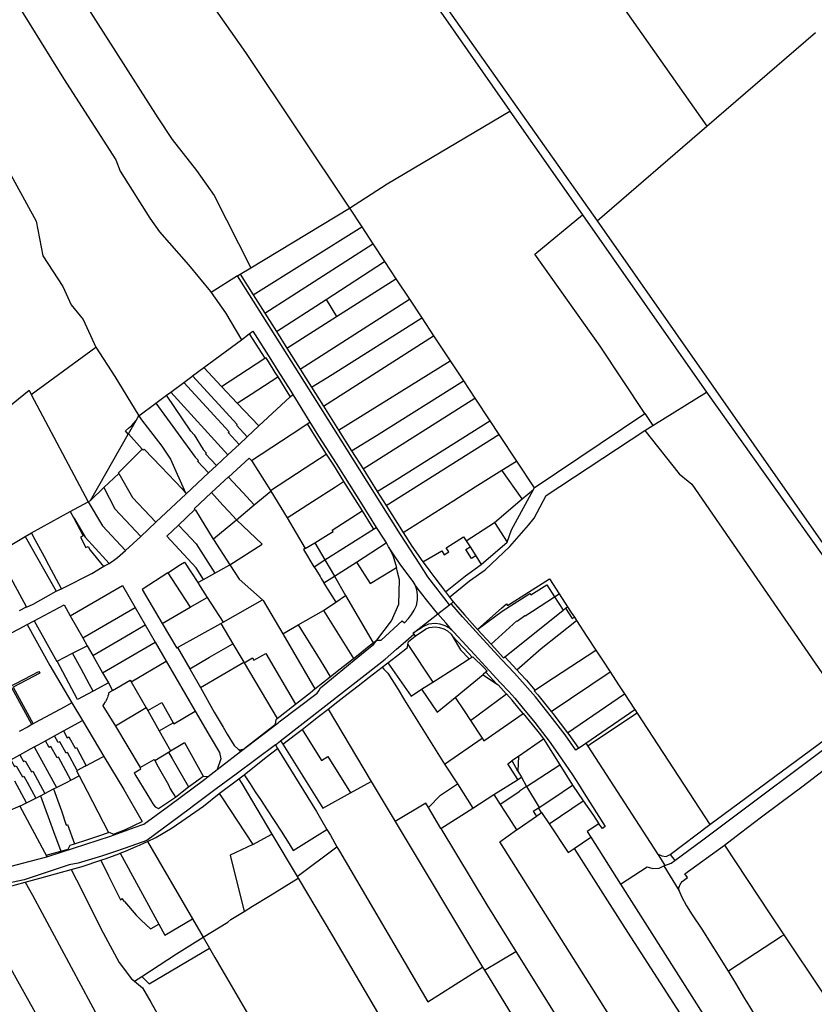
# Model space of a CAD drawing. Header units: inches. Extents: x 210911 to 224988, y 571697 to 586201.
# Tile 41 of 256: x 212185 to 212666, y 577429 to 578025. Entities that reach past the tile are written whole.
import ezdxf

# ---------------------------------------------------------------- set-up
doc = ezdxf.new("R2010")
doc.units = ezdxf.units.IN
doc.header["$MEASUREMENT"] = 0

msp = doc.modelspace()

# ---------------------------------------------------------------- linework, layer by layer
for points in [[(212340.426, 578172.7), (212481.411, 577970.477), (212481.693, 577970.074)], [(212258.312, 578099.474), (212295.746, 578042.4), (212321.677, 578005.498), (212384.507, 577911.216)], [(212202.512, 578069.856), (212205.2, 578065.598), (212268.51, 577965.904), (212277.204, 577952.799), (212291.975, 577933.994), (212302.675, 577918.934), (212324.837, 577875.162)], [(212169.59, 578056.964), (212211.429, 577989.702), (212243.067, 577940.541), (212245.575, 577933.566), (212263.687, 577905.249), (212269.548, 577896.827), (212287.149, 577876.886), (212300.445, 577860.768), (212300.838, 577860.212)], [(212427.526, 578055.281), (212534.612, 577903.583), (212534.643, 577903.539)], [(212533.699, 578056.66), (212600.983, 577960.832)], [(212600.983, 577960.832), (212666.756, 578017.631)], [(212146.491, 577988.301), (212174.806, 577939.865), (212194.878, 577903.298), (212198.753, 577882.447), (212211.027, 577863.703), (212216.016, 577852.779), (212223.302, 577843.833), (212230.924, 577827.01)], [(212384.507, 577911.216), (212407.31, 577925.981), (212481.693, 577970.074)], [(212481.693, 577970.074), (212525.662, 577907.182)], [(212534.643, 577903.539), (212600.983, 577960.832)], [(212324.837, 577875.162), (212384.507, 577911.216)], [(212384.507, 577911.216), (212391.939, 577899.946)], [(212563.362, 577786.844), (212536.378, 577827.633), (212496.865, 577883.381), (212525.662, 577907.182)], [(212525.662, 577907.182), (212600.709, 577799.837)], [(212534.643, 577903.539), (212701.291, 577665.012), (212726.236, 577629.293)], [(212326.272, 577858.74), (212391.939, 577899.946)], [(212391.939, 577899.946), (212398.711, 577889.677)], [(212333.256, 577847.66), (212398.711, 577889.677)], [(212398.711, 577889.677), (212405.844, 577878.873)], [(212581.541, 577516.041), (212598.524, 577528.608), (212689.612, 577596.91), (212714.937, 577616.09), (212785.98, 577668.683), (212959.804, 577798.564), (213029.384, 577850.837), (213036.481, 577855.061), (213039.372, 577857.648), (213076.316, 577885.24), (213076.164, 577888.183), (213074.309, 577890.206)], [(212370.387, 577855.902), (212405.844, 577878.873)], [(212405.844, 577878.873), (212412.696, 577868.492)], [(212318.38, 577871.261), (212324.837, 577875.162)], [(212316.772, 577870.248), (212300.838, 577860.212)], [(212316.772, 577870.248), (212318.38, 577871.261)], [(212367.194, 577790.207), (212316.772, 577870.248)], [(212318.38, 577871.261), (212326.272, 577858.74)], [(212376.652, 577845.527), (212412.696, 577868.492)], [(212412.696, 577868.492), (212420.906, 577856.057)], [(212300.838, 577860.212), (212309.512, 577847.922), (212319.066, 577831.566)], [(212326.272, 577858.74), (212333.256, 577847.66)], [(212340.333, 577836.432), (212370.387, 577855.902)], [(212354.612, 577813.78), (212420.906, 577856.057)], [(212370.387, 577855.902), (212376.652, 577845.527)], [(212420.906, 577856.057), (212428.336, 577844.801)], [(212333.256, 577847.66), (212340.333, 577836.432)], [(212346.639, 577826.427), (212376.652, 577845.527)], [(212361.497, 577802.858), (212374.094, 577810.506), (212428.336, 577844.801)], [(212428.336, 577844.801), (212435.479, 577833.984)], [(212323.818, 577835.096), (212326, 577836.717), (212336.925, 577819.472), (212341.066, 577812.72), (212348.997, 577800.315), (212350.191, 577798.391)], [(212296.346, 577814.689), (212319.066, 577831.566)], [(212319.066, 577831.566), (212323.818, 577835.096)], [(212323.818, 577835.096), (212333.199, 577820.474)], [(212340.333, 577836.432), (212346.639, 577826.427)], [(212368.811, 577791.243), (212435.479, 577833.984)], [(212435.479, 577833.984), (212445.524, 577818.768)], [(212191.851, 577798.351), (212230.924, 577827.01)], [(212230.924, 577827.01), (212242.496, 577809.315), (212256.897, 577785.384)], [(212346.639, 577826.427), (212354.612, 577813.78)], [(212307.135, 577803.186), (212333.199, 577820.474)], [(212333.199, 577820.474), (212333.708, 577820.811), (212335.22, 577818.426), (212339.357, 577811.681), (212341.072, 577808.997)], [(212377.927, 577776.767), (212445.524, 577818.768)], [(212445.524, 577818.768), (212453.524, 577806.648)], [(212289.482, 577809.59), (212296.346, 577814.689)], [(212296.346, 577814.689), (212307.135, 577803.186)], [(212354.612, 577813.78), (212361.497, 577802.858)], [(212284.157, 577805.634), (212289.074, 577809.287), (212289.482, 577809.59)], [(212322.607, 577772.694), (212316.043, 577779.748), (212316.543, 577780.209), (212289.482, 577809.59)], [(212316.594, 577793.102), (212324.945, 577798.525), (212341.072, 577808.997)], [(212341.072, 577808.997), (212347.3, 577799.256), (212348.699, 577797.002)], [(212134.474, 577755.509), (212190.497, 577800.95), (212191.851, 577798.351)], [(212276.37, 577799.849), (212284.157, 577805.634)], [(212317.767, 577768.176), (212311.165, 577775.273), (212311.681, 577775.746), (212284.157, 577805.634)], [(212307.135, 577803.186), (212316.594, 577793.102)], [(212361.497, 577802.858), (212368.811, 577791.243)], [(212385.789, 577764.281), (212401.01, 577773.542), (212453.524, 577806.648)], [(212453.524, 577806.648), (212460.416, 577796.21)], [(212191.851, 577798.351), (212226.31, 577733.428)], [(212267.278, 577793.095), (212273.741, 577797.896)], [(212273.741, 577797.896), (212276.37, 577799.849)], [(212288.528, 577776.096), (212273.741, 577797.896)], [(212310.893, 577761.76), (212276.37, 577799.849)], [(212329.68, 577779.296), (212348.699, 577797.002)], [(212348.699, 577797.002), (212350.191, 577798.391)], [(212350.191, 577798.391), (212360.618, 577781.601)], [(212392.741, 577753.242), (212460.416, 577796.21)], [(212460.416, 577796.21), (212469.508, 577782.439)], [(212568.178, 577779.566), (212600.709, 577799.837)], [(212600.709, 577799.837), (212698.183, 577662.74), (212723.326, 577626.792)], [(212256.897, 577785.384), (212267.278, 577793.095)], [(212267.278, 577793.095), (212291.127, 577760.509)], [(212316.594, 577793.102), (212321.021, 577788.383), (212329.68, 577779.296)], [(212427.09, 577695.524), (212415.479, 577713.557), (212367.194, 577790.207)], [(212368.811, 577791.243), (212377.927, 577776.767)], [(212255.37, 577782.708), (212256.34, 577784.408)], [(212256.34, 577784.408), (212256.897, 577785.384)], [(212256.897, 577785.384), (212258.694, 577783.005), (212270.842, 577766.991), (212276.194, 577759.202), (212285.25, 577738.796)], [(212496.382, 577741.735), (212563.362, 577786.844)], [(212563.362, 577786.844), (212568.178, 577779.566)], [(212250.577, 577774.311), (212248.858, 577776.304), (212250.782, 577777.984), (212252.682, 577779.624), (212255.37, 577782.708)], [(212250.733, 577774.584), (212255.37, 577782.708)], [(212322.607, 577772.694), (212329.68, 577779.296)], [(212325.287, 577758.461), (212355.755, 577778.476), (212358.935, 577780.52)], [(212358.935, 577780.52), (212360.618, 577781.601)], [(212358.935, 577780.52), (212364.159, 577772.11)], [(212360.618, 577781.601), (212365.858, 577773.165)], [(212401.353, 577739.561), (212413.464, 577747.095), (212469.508, 577782.439)], [(212469.508, 577782.439), (212474.99, 577774.136)], [(212563.314, 577776.533), (212563.355, 577776.561), (212568.178, 577779.566)], [(212227.637, 577734.193), (212250.577, 577774.311)], [(212250.577, 577774.311), (212250.733, 577774.584)], [(212250.733, 577774.584), (212259.097, 577765.239)], [(212290.575, 577773.858), (212288.528, 577776.096)], [(212290.575, 577773.858), (212295.956, 577764.972)], [(212317.767, 577768.176), (212322.607, 577772.694)], [(212364.159, 577772.11), (212370.468, 577762.235)], [(212365.858, 577773.165), (212376.483, 577756.535), (212392.179, 577731.581), (212400.795, 577717.85)], [(212377.927, 577776.767), (212385.789, 577764.281)], [(212406.665, 577731.124), (212474.99, 577774.136)], [(212474.99, 577774.136), (212485.603, 577758.061)], [(212492.961, 577719.143), (212496.386, 577723.506), (212503.591, 577737.244), (212563.314, 577776.533)], [(212563.314, 577776.533), (212584.281, 577750.371), (212591.978, 577744.02), (212689.325, 577602.557)], [(212244.829, 577750.604), (212244.616, 577750.977), (212249.461, 577755.688), (212259.097, 577765.239)], [(212259.097, 577765.239), (212259.586, 577764.694), (212260.213, 577765.292)], [(212260.213, 577765.292), (212270.421, 577754.587), (212283.145, 577741.155), (212285.25, 577738.796)], [(212310.893, 577761.76), (212315.622, 577766.174), (212317.767, 577768.176)], [(212291.127, 577760.509), (212293.056, 577758.442)], [(212295.956, 577764.972), (212297.874, 577762.918)], [(212297.874, 577762.918), (212297.434, 577762.517)], [(212304.079, 577755.4), (212297.434, 577762.517)], [(212304.079, 577755.4), (212310.893, 577761.76)], [(212311.374, 577748.33), (212323.845, 577759.883), (212325.287, 577758.461)], [(212336.767, 577740.191), (212357.806, 577753.953), (212370.468, 577762.235)], [(212370.468, 577762.235), (212374.769, 577755.504), (212381.003, 577745.592)], [(212385.789, 577764.281), (212392.741, 577753.242)], [(212292.603, 577758.02), (212293.056, 577758.442)], [(212299.255, 577750.897), (212292.603, 577758.02)], [(212299.255, 577750.897), (212304.079, 577755.4)], [(212325.287, 577758.461), (212336.767, 577740.191)], [(212392.741, 577753.242), (212401.353, 577739.561)], [(212476.873, 577752.543), (212485.603, 577758.061)], [(212485.603, 577758.061), (212496.382, 577741.735)], [(212235.806, 577741.989), (212244.829, 577750.604)], [(212244.829, 577750.604), (212253.121, 577736.009), (212267.235, 577720.985)], [(212285.555, 577738.11), (212299.255, 577750.897)], [(212300.911, 577738.907), (212311.21, 577748.507), (212311.374, 577748.33)], [(212311.374, 577748.33), (212314.199, 577745.263), (212319.959, 577739.009), (212326.922, 577731.448)], [(212417.004, 577714.701), (212447.735, 577734.125), (212460.726, 577742.337), (212476.873, 577752.543)], [(212489.201, 577735.16), (212476.873, 577752.543)], [(212227.637, 577734.193), (212235.806, 577741.989)], [(212235.806, 577741.989), (212242.456, 577729.169), (212248.967, 577722.205), (212258.096, 577712.442)], [(212346.734, 577723.739), (212362.124, 577733.553), (212376.157, 577742.502), (212381.003, 577745.592)], [(212381.003, 577745.592), (212392.141, 577727.877)], [(212495.92, 577740.883), (212496.382, 577741.735)], [(212267.235, 577720.985), (212285.555, 577738.11)], [(212285.25, 577738.796), (212285.555, 577738.11)], [(212300.911, 577738.907), (212290.444, 577729.158)], [(212300.911, 577738.907), (212307.93, 577731.356), (212311.517, 577727.497), (212316.175, 577722.485)], [(212326.922, 577731.448), (212336.981, 577739.837)], [(212336.981, 577739.837), (212336.767, 577740.191)], [(212336.981, 577739.837), (212346.734, 577723.739)], [(212401.353, 577739.561), (212406.665, 577731.124)], [(212472.37, 577720.825), (212489.201, 577735.16)], [(212480.104, 577708.846), (212482.666, 577716.409), (212495.92, 577740.883)], [(212489.201, 577735.16), (212495.92, 577740.883)], [(212215.409, 577727.412), (212226.31, 577733.428)], [(212226.31, 577733.428), (212227.637, 577734.193)], [(212226.31, 577733.428), (212234.983, 577718.841), (212248.952, 577703.897)], [(212316.175, 577722.485), (212326.922, 577731.448)], [(212406.665, 577731.124), (212417.004, 577714.701)], [(212192.026, 577714.509), (212215.409, 577727.412)], [(212215.409, 577727.412), (212217.476, 577723.865)], [(212217.476, 577723.865), (212223.251, 577712.694)], [(212217.476, 577723.865), (212217.966, 577723.024)], [(212281.055, 577719.302), (212290.908, 577728.629)], [(212290.444, 577729.158), (212290.908, 577728.629)], [(212290.908, 577728.629), (212291.274, 577728.213), (212302.08, 577710.731)], [(212346.734, 577723.739), (212357.618, 577705.035)], [(212374.623, 577715.372), (212374.132, 577716.137), (212392.141, 577727.877)], [(212392.141, 577727.877), (212397.699, 577719.016), (212399.105, 577716.78)], [(212217.966, 577723.024), (212224.453, 577711.888), (212237.017, 577698.146), (212238.933, 577696.05)], [(212258.096, 577712.442), (212267.235, 577720.985)], [(212296.237, 577686.392), (212291.737, 577693.461), (212273.924, 577712.551), (212281.055, 577719.302)], [(212281.055, 577719.302), (212285.312, 577714.818), (212291.767, 577707.863), (212302.968, 577690.116)], [(212302.08, 577710.731), (212303.68, 577712.065), (212316.175, 577722.485)], [(212312.081, 577695.159), (212331.719, 577707.698), (212316.175, 577722.485)], [(212399.105, 577716.78), (212400.795, 577717.85)], [(212400.795, 577717.85), (212405.308, 577710.674), (212406.708, 577708.435)], [(212445.21, 577675.567), (212457.205, 577685.429), (212466.691, 577692.134), (212481.73, 577706.302), (212492.961, 577719.143)], [(212455.19, 577709.746), (212472.37, 577720.825)], [(212472.37, 577720.825), (212480.104, 577708.846)], [(212188.859, 577669.65), (212171.276, 577702.156), (212188.188, 577712.391)], [(212188.188, 577712.391), (212192.026, 577714.509)], [(212188.188, 577712.391), (212206.961, 577679.277)], [(212210.066, 577680.636), (212202.537, 577695.003), (212199.804, 577699.941), (212194.298, 577710.255), (212192.026, 577714.509)], [(212223.251, 577712.694), (212221.657, 577711.855)], [(212221.657, 577711.855), (212224.977, 577705.719)], [(212248.952, 577703.897), (212258.096, 577712.442)], [(212363.506, 577708.614), (212371.626, 577713.55), (212374.623, 577715.372)], [(212369.707, 577698.169), (212399.105, 577716.78)], [(212417.004, 577714.701), (212422.394, 577706.501), (212429.03, 577696.929)], [(212443.201, 577705.455), (212453.669, 577712.118), (212455.19, 577709.746)], [(212224.977, 577705.719), (212226.215, 577706.356)], [(212226.215, 577706.356), (212227.507, 577703.975)], [(212302.08, 577710.731), (212302.209, 577710.524), (212312.081, 577695.159)], [(212357.618, 577705.035), (212363.506, 577708.614)], [(212363.506, 577708.614), (212369.707, 577698.169)], [(212388.743, 577696.811), (212406.708, 577708.435)], [(212408.196, 577706.083), (212406.962, 577708.599), (212406.708, 577708.435)], [(212408.196, 577706.083), (212410.706, 577700.97), (212412.99, 577693.597)], [(212424.238, 577683.158), (212423.079, 577685.006), (212415.706, 577695.008), (212411.37, 577701.223), (212408.196, 577706.083)], [(212440.439, 577703.704), (212441.916, 577701.327), (212444.694, 577703.053), (212443.201, 577705.455)], [(212461.046, 577700.607), (212458.445, 577698.938), (212454.94, 577704.4), (212457.548, 577706.074)], [(212455.19, 577709.746), (212457.548, 577706.074)], [(212457.548, 577706.074), (212461.046, 577700.607)], [(212464.382, 577695.4), (212480.104, 577708.846)], [(212227.507, 577703.975), (212235.487, 577694.206)], [(212238.933, 577696.05), (212241.687, 577697.908), (212244.096, 577699.613), (212248.952, 577703.897)], [(212357.618, 577705.035), (212356.701, 577704.479), (212363.027, 577694.068)], [(212429.03, 577696.929), (212440.439, 577703.704)], [(212461.046, 577700.607), (212464.382, 577695.4)], [(212210.066, 577680.636), (212211.016, 577681.052), (212228.461, 577689.924), (212234.775, 577693.825), (212235.487, 577694.206)], [(212235.487, 577694.206), (212236.249, 577694.614)], [(212236.249, 577694.614), (212238.933, 577696.05)], [(212274.611, 577690.316), (212282.308, 577695.299)], [(212282.308, 577695.299), (212284.653, 577696.817), (212292.637, 577684.4)], [(212302.968, 577690.116), (212312.081, 577695.159)], [(212312.081, 577695.159), (212317.668, 577686.465), (212331.918, 577673.903)], [(212363.027, 577694.068), (212363.075, 577693.989)], [(212363.075, 577693.989), (212369.707, 577698.169)], [(212363.075, 577693.989), (212366.701, 577688.023), (212367.411, 577686.871), (212369.02, 577684.261)], [(212369.707, 577698.169), (212375.478, 577688.228)], [(212375.478, 577688.228), (212388.743, 577696.811)], [(212388.743, 577696.811), (212396.987, 577683.922), (212410.38, 577692.019), (212412.99, 577693.597)], [(212409.931, 577661.332), (212414.505, 577671.41), (212414.787, 577686.033), (212413.679, 577690.695), (212412.99, 577693.597)], [(212445.182, 577671.021), (212431.949, 577687.978), (212427.09, 577695.524)], [(212429.03, 577696.929), (212430.987, 577694.287)], [(212430.987, 577694.287), (212433.158, 577691.358), (212436.142, 577687.331), (212442.766, 577678.736)], [(212442.766, 577678.736), (212454.777, 577688.612), (212464.382, 577695.4)], [(212274.611, 577690.316), (212259.096, 577680.271), (212271.183, 577659.643)], [(212274.611, 577690.316), (212279.361, 577682.93), (212288.032, 577669.447)], [(212296.237, 577686.392), (212302.968, 577690.116)], [(212369.02, 577684.261), (212375.478, 577688.228)], [(212375.478, 577688.228), (212382.194, 577676.658)], [(212215.417, 577664.361), (212247.036, 577682.746), (212254.798, 577669.381)], [(212292.637, 577684.4), (212296.237, 577686.392)], [(212292.637, 577684.4), (212294.126, 577682.086), (212298.381, 577675.469)], [(212369.02, 577684.261), (212369.071, 577684.178)], [(212369.071, 577684.178), (212376.239, 577672.547)], [(212416.515, 577661.291), (212417.807, 577660.009), (212420.209, 577662.654), (212422.154, 577665.044), (212423.815, 577667.636), (212425.078, 577670.484), (212425.82, 577673.973), (212425.82, 577677.055), (212425.34, 577680.096), (212424.338, 577682.999), (212424.238, 577683.158)], [(212438.143, 577665.497), (212436.215, 577667.758), (212430.36, 577675.04), (212429.193, 577676.541), (212426.217, 577680.461), (212424.568, 577682.709), (212424.238, 577683.158)], [(212462.3, 577656.31), (212476.63, 577668.88), (212479.73, 577671.49), (212480.32, 577670.56), (212505.62, 577686.61), (212511.46, 577677.643)], [(212462.3, 577656.31), (212476.97, 577667.2), (212493.85, 577677.87), (212494.37, 577677.06), (212504.06, 577683.16), (212508.684, 577675.846)], [(212188.859, 577669.65), (212188.969, 577669.448), (212192.967, 577671.442), (212206.961, 577679.277)], [(212206.961, 577679.277), (212210.066, 577680.636)], [(212376.239, 577672.547), (212382.194, 577676.658)], [(212382.194, 577676.658), (212398.902, 577647.875)], [(212442.766, 577678.736), (212445.21, 577675.567)], [(212445.21, 577675.567), (212447.425, 577672.695)], [(212470.369, 577647.055), (212485.894, 577661.337), (212486.175, 577661.039), (212490.819, 577664.469), (212490.941, 577664.286), (212495.333, 577667.204), (212508.684, 577675.846)], [(212508.684, 577675.846), (212511.46, 577677.643)], [(212508.684, 577675.846), (212513.86, 577667.726)], [(212511.46, 577677.643), (212516.54, 577669.84)], [(212184.704, 577667.503), (212188.859, 577669.65)], [(212193.639, 577661.285), (212211.691, 577670.935)], [(212211.691, 577670.935), (212215.417, 577664.361)], [(212288.032, 577669.447), (212298.381, 577675.469)], [(212298.381, 577675.469), (212308.014, 577660.48)], [(212308.014, 577660.48), (212331.918, 577673.903)], [(212331.918, 577673.903), (212332.324, 577673.546), (212344.089, 577653.358)], [(212368.872, 577667.461), (212376.239, 577672.547)], [(212438.143, 577665.497), (212445.182, 577671.021)], [(212445.182, 577671.021), (212446.106, 577671.711)], [(212446.106, 577671.711), (212446.275, 577671.837), (212447.425, 577672.695)], [(212523.164, 577584.06), (212521.601, 577582.986), (212515.071, 577592.241), (212506.124, 577603.893), (212497.105, 577615.22), (212484.541, 577629.481), (212476.601, 577637.805), (212461.31, 577654.505), (212452.899, 577663.759), (212446.562, 577671.113), (212446.106, 577671.711)], [(212447.425, 577672.695), (212454.131, 577664.857), (212462.077, 577656.114)], [(212515.44, 577668.96), (212516.54, 577669.84)], [(212516.54, 577669.84), (212518.81, 577666.36), (212520.75, 577663.39)], [(212215.417, 577664.361), (212223.044, 577650.908)], [(212223.044, 577650.908), (212254.798, 577669.381)], [(212254.798, 577669.381), (212260.875, 577658.834)], [(212271.183, 577659.643), (212288.032, 577669.447)], [(212353.402, 577658.938), (212368.872, 577667.461)], [(212368.872, 577667.461), (212386.938, 577638.437)], [(212423.11, 577653.699), (212438.143, 577665.497)], [(212447.573, 577654.598), (212445.6, 577656.786), (212443.057, 577659.76), (212441.084, 577662.048), (212438.143, 577665.497)], [(212478.551, 577639.364), (212481.459, 577641.685), (212513.86, 577667.726)], [(212513.86, 577667.726), (212515.44, 577668.96)], [(212515.44, 577668.96), (212519.43, 577662.68), (212520.75, 577663.39)], [(212139.136, 577632.728), (212146.407, 577636.531), (212184.45, 577656.432), (212189.399, 577659.02)], [(212189.399, 577659.02), (212193.639, 577661.285)], [(212189.399, 577659.02), (212203.081, 577634.299), (212216.451, 577611.541)], [(212193.639, 577661.285), (212207.373, 577636.715), (212207.521, 577636.784)], [(212229.045, 577640.324), (212248.463, 577651.616), (212260.875, 577658.834)], [(212260.875, 577658.834), (212266.951, 577648.288)], [(212271.183, 577659.643), (212279.945, 577644.719), (212280.485, 577645.022)], [(212280.485, 577645.022), (212306.551, 577659.659)], [(212306.551, 577659.659), (212308.014, 577660.48)], [(212306.551, 577659.659), (212313.872, 577647.344)], [(212344.089, 577653.358), (212353.402, 577658.938)], [(212353.402, 577658.938), (212365.169, 577640.085), (212370.551, 577631.121), (212372.836, 577627.313)], [(212401.113, 577649.565), (212409.931, 577661.332)], [(212401.113, 577649.565), (212403.656, 577649.493), (212416.515, 577661.291)], [(212447.573, 577654.598), (212445.087, 577656.817), (212442.415, 577658.317), (212439.472, 577659.226), (212436.454, 577659.569), (212432.374, 577659.223), (212429.331, 577657.893), (212423.11, 577653.699)], [(212485.912, 577631.504), (212500.562, 577644.406), (212522.065, 577661.37)], [(212520.75, 577663.39), (212522.065, 577661.37)], [(212522.065, 577661.37), (212528.38, 577651.72), (212533.697, 577643.583)], [(212344.089, 577653.358), (212363.542, 577619.982)], [(212370.242, 577610.074), (212402.379, 577634.998), (212406.06, 577638.126), (212413.017, 577644.038), (212414.275, 577645.107), (212418.697, 577648.865), (212423.522, 577653.101)], [(212420.234, 577648.78), (212424.248, 577652.052)], [(212423.522, 577653.101), (212423.11, 577653.699)], [(212423.522, 577653.101), (212424.248, 577652.052)], [(212424.248, 577652.052), (212430.564, 577656.317), (212432.872, 577657.259), (212436.422, 577657.56), (212439.059, 577657.26), (212441.621, 577656.469), (212443.92, 577655.178), (212446.135, 577653.243), (212446.733, 577652.237)], [(212446.733, 577652.237), (212451.777, 577643.751), (212456.968, 577638.151)], [(212458.746, 577639.276), (212456.75, 577641.435), (212446.733, 577652.237)], [(212476.089, 577623.666), (212469.23, 577631.14), (212460.296, 577640.863), (212455.166, 577646.401), (212447.711, 577654.475), (212447.573, 577654.598)], [(212462.077, 577656.114), (212462.3, 577656.31)], [(212462.077, 577656.114), (212470.369, 577647.055)], [(212216.871, 577641.613), (212225.725, 577646.178)], [(212223.044, 577650.908), (212225.725, 577646.178)], [(212225.725, 577646.178), (212229.045, 577640.324)], [(212235.041, 577629.748), (212266.951, 577648.288)], [(212266.951, 577648.288), (212273.542, 577636.851)], [(212287.851, 577632.243), (212299.772, 577639.206), (212313.872, 577647.344)], [(212313.872, 577647.344), (212320.52, 577636.162)], [(212365.048, 577617.4), (212365.899, 577618.906), (212367.006, 577620.758), (212373.562, 577626.106), (212387.454, 577637.466), (212391.899, 577641.1), (212399.315, 577647.165)], [(212386.938, 577638.437), (212389.774, 577640.674), (212396.569, 577646.035), (212398.902, 577647.875)], [(212398.902, 577647.875), (212401.047, 577649.567), (212401.113, 577649.565)], [(212399.315, 577647.165), (212400.332, 577648.522), (212401.113, 577649.565)], [(212407.691, 577635.804), (212412.975, 577639.911), (212419.593, 577645.055), (212419.927, 577646.996)], [(212419.927, 577646.996), (212420.234, 577648.78)], [(212419.927, 577646.996), (212434.978, 577624.134)], [(212470.369, 577647.055), (212477.893, 577638.838), (212478.551, 577639.364)], [(212611.565, 577525.439), (212621.437, 577532.793), (212634.025, 577542.536), (212645.206, 577550.84), (212658.506, 577560.755), (212671.475, 577570.596), (212682.352, 577578.801), (212690.416, 577584.537), (212692.128, 577585.947), (212696.799, 577589.242), (212712.267, 577600.667), (212734.782, 577617.3), (212740.653, 577621.476), (212762.275, 577637.632), (212774.002, 577646.516)], [(212207.521, 577636.784), (212216.871, 577641.613)], [(212229.234, 577618.652), (212227.039, 577622.71), (212221.976, 577632.135), (212216.871, 577641.613)], [(212229.045, 577640.324), (212235.041, 577629.748)], [(212280.485, 577645.022), (212287.851, 577632.243)], [(212320.693, 577635.87), (212325.87, 577638.765), (212326.698, 577637.397), (212333.838, 577641.487), (212351.853, 577610.761)], [(212496.826, 577619.266), (212508.137, 577626.784), (212533.697, 577643.583)], [(212533.697, 577643.583), (212537.38, 577637.95), (212542.374, 577630.313)], [(212229.234, 577618.652), (212219.795, 577613.641), (212207.521, 577636.784)], [(212252.288, 577624.361), (212273.542, 577636.851)], [(212273.542, 577636.851), (212291.194, 577606.506)], [(212294.229, 577620.948), (212320.52, 577636.162)], [(212320.52, 577636.162), (212320.693, 577635.87)], [(212320.693, 577635.87), (212340.802, 577602.044)], [(212372.836, 577627.313), (212377.148, 577630.714), (212386.938, 577638.437)], [(212404.266, 577633.142), (212407.691, 577635.804)], [(212407.691, 577635.804), (212421.811, 577615.706)], [(212448.869, 577633.025), (212456.968, 577638.151)], [(212456.968, 577638.151), (212458.746, 577639.276)], [(212458.746, 577639.276), (212459.18, 577639.551), (212466.145, 577632.78), (212467.899, 577630.717)], [(212478.551, 577639.364), (212485.912, 577631.504)], [(212145.641, 577604.13), (212196.445, 577630.563), (212197, 577629.499), (212180.822, 577621.072), (212192.997, 577598.952)], [(212235.041, 577629.748), (212238.52, 577623.612)], [(212287.851, 577632.243), (212288.939, 577630.355), (212294.229, 577620.948)], [(212371.613, 577607.764), (212377.52, 577612.355), (212382.988, 577616.605), (212389.749, 577621.859), (212396.498, 577627.105), (212404.266, 577633.142)], [(212404.266, 577633.142), (212405.435, 577631.992), (212407.818, 577629.648), (212414.01, 577619.596), (212417.937, 577613.227)], [(212434.978, 577624.134), (212448.869, 577633.025)], [(212448.476, 577614.833), (212465.48, 577628.742)], [(212467.194, 577630.142), (212465.48, 577628.742)], [(212465.48, 577628.742), (212465.763, 577628.429), (212473.966, 577622.809)], [(212467.899, 577630.717), (212467.194, 577630.142)], [(212473.966, 577622.809), (212473.805, 577622.988), (212467.194, 577630.142)], [(212485.912, 577631.504), (212487.995, 577629.372), (212491.674, 577625.357), (212496.826, 577619.266)], [(212506.604, 577606.339), (212542.374, 577630.313)], [(212542.374, 577630.313), (212547.53, 577622.43), (212551.098, 577616.971)], [(212238.52, 577623.612), (212229.234, 577618.652)], [(212238.52, 577623.612), (212241.091, 577619.077)], [(212241.091, 577619.077), (212251.742, 577625.304)], [(212251.742, 577625.304), (212252.288, 577624.361)], [(212252.288, 577624.361), (212261.384, 577608.658)], [(212363.542, 577619.982), (212372.836, 577627.313)], [(212428.174, 577619.779), (212434.978, 577624.134)], [(212473.966, 577622.809), (212474.513, 577622.434)], [(212474.513, 577622.434), (212479.44, 577617.124), (212479.597, 577616.948)], [(212476.089, 577623.666), (212480.989, 577618.389), (212484.606, 577614.33), (212488.964, 577609.243), (212496.797, 577599.608)], [(212192.226, 577598.486), (212180.024, 577620.657), (212172.284, 577616.632)], [(212238.692, 577617.511), (212238.512, 577616.596), (212238.275, 577615.693), (212237.983, 577614.807), (212237.636, 577613.941), (212237.236, 577613.098), (212236.785, 577612.282)], [(212241.091, 577619.077), (212238.692, 577617.511)], [(212294.229, 577620.948), (212302.512, 577605.979), (212308.031, 577596.769)], [(212318.599, 577582.026), (212341.413, 577599.542), (212342.015, 577600.004), (212365.048, 577617.4)], [(212351.853, 577610.761), (212360.963, 577617.948), (212363.542, 577619.982)], [(212421.811, 577615.706), (212428.174, 577619.779)], [(212428.174, 577619.779), (212437.694, 577605.912), (212448.476, 577614.833)], [(212457.774, 577600.864), (212479.597, 577616.948)], [(212489.699, 577605.172), (212487.381, 577608.019), (212483.02, 577613.111), (212479.597, 577616.948)], [(212496.826, 577619.266), (212496.35, 577618.95), (212498.55, 577616.454), (212506.604, 577606.339)], [(212516.538, 577593.442), (212551.098, 577616.971)], [(212551.098, 577616.971), (212557.1, 577607.79), (212557.283, 577607.508)], [(212216.451, 577611.541), (212211.729, 577609.026), (212194.323, 577599.754), (212192.997, 577598.952)], [(212216.451, 577611.541), (212222.815, 577600.874)], [(212235.215, 577609.829), (212235.759, 577610.607), (212236.785, 577612.282)], [(212262.36, 577606.975), (212270.816, 577611.848), (212277.823, 577599.492)], [(212340.802, 577602.044), (212351.853, 577610.761)], [(212342.85, 577588.605), (212370.242, 577610.074)], [(212417.937, 577613.227), (212442.046, 577574.363)], [(212448.476, 577614.833), (212453.917, 577606.679)], [(212235.215, 577609.829), (212242.874, 577597.469)], [(212261.384, 577608.658), (212242.874, 577597.469)], [(212261.384, 577608.658), (212262.36, 577606.975)], [(212262.36, 577606.975), (212269.282, 577594.66)], [(212278.175, 577598.873), (212291.194, 577606.506)], [(212291.194, 577606.506), (212300.245, 577590.944)], [(212355.856, 577595.518), (212359.883, 577598.648), (212365.817, 577603.259), (212371.613, 577607.764)], [(212371.613, 577607.764), (212397.689, 577563.869)], [(212453.917, 577606.679), (212457.774, 577600.864)], [(212464.87, 577590.163), (212465.93, 577588.566), (212489.699, 577605.172)], [(212489.699, 577605.172), (212495.133, 577598.499)], [(212506.604, 577606.339), (212507.61, 577605.077), (212516.538, 577593.442)], [(212527.7, 577587.177), (212557.283, 577607.508)], [(212558.769, 577605.234), (212531.795, 577587.39), (212528.835, 577585.423)], [(212557.283, 577607.508), (212558.769, 577605.234)], [(212558.769, 577605.234), (212602.854, 577537.794)], [(212192.226, 577598.486), (212189.896, 577597.078), (212184.466, 577594.132)], [(212192.997, 577598.952), (212192.226, 577598.486)], [(212211.319, 577594.585), (212222.815, 577600.874)], [(212222.815, 577600.874), (212235.778, 577579.147)], [(212269.282, 577594.66), (212277.823, 577599.492)], [(212277.823, 577599.492), (212278.175, 577598.873)], [(212321.665, 577584.543), (212330.662, 577591.578), (212339.744, 577598.679), (212340.068, 577601.465), (212340.802, 577602.044)], [(212457.774, 577600.864), (212464.87, 577590.163)], [(212495.133, 577598.499), (212499.37, 577593.313), (212502.076, 577589.689)], [(212496.797, 577599.608), (212501.351, 577593.67), (212505.379, 577588.292), (212509.231, 577583.004), (212515.242, 577574.373), (212519.53, 577567.939), (212523.191, 577562.28), (212526.477, 577557.081), (212539.422, 577536.67), (212537.677, 577535.555), (212535.615, 577538.349)], [(212602.854, 577537.794), (212676.96, 577592.655), (212689.325, 577602.557)], [(212205.879, 577591.609), (212211.319, 577594.585)], [(212211.319, 577594.585), (212213.595, 577590.425), (212214.616, 577590.974), (212218.425, 577584.114), (212219.197, 577584.537), (212225.159, 577573.44)], [(212242.874, 577597.469), (212257.833, 577572.394)], [(212269.282, 577594.66), (212276.135, 577582.47)], [(212308.031, 577596.769), (212310.523, 577592.61), (212314.638, 577585.744), (212317.103, 577583.431)], [(212344.197, 577586.456), (212351.888, 577592.433), (212355.856, 577595.518)], [(212355.856, 577595.518), (212367.537, 577576.577), (212371.442, 577579.006), (212385.178, 577556.979)], [(212516.538, 577593.442), (212517.312, 577592.383), (212523.164, 577584.06)], [(212193.553, 577584.851), (212195.961, 577586.182), (212200.422, 577588.623)], [(212200.422, 577588.623), (212205.879, 577591.609)], [(212215.849, 577564.779), (212208.391, 577578.655), (212207.61, 577578.249), (212203.667, 577585.09), (212202.654, 577584.545), (212200.422, 577588.623)], [(212219.655, 577570.618), (212213.759, 577581.594), (212212.992, 577581.162), (212209.146, 577588.034), (212208.133, 577587.49), (212205.879, 577591.609)], [(212276.135, 577582.47), (212282.564, 577586.371), (212284.535, 577587.543)], [(212284.535, 577587.543), (212295.996, 577567.128)], [(212300.245, 577590.944), (212305.755, 577581.472), (212306.664, 577577.77), (212304.507, 577571.281)], [(212339.662, 577586.216), (212315.901, 577568.412)], [(212339.662, 577586.216), (212342.85, 577588.605)], [(212339.662, 577586.216), (212341.028, 577583.993)], [(212342.85, 577588.605), (212344.197, 577586.456)], [(212344.197, 577586.456), (212368.459, 577547.771), (212385.178, 577556.979)], [(212442.046, 577574.363), (212464.87, 577590.163)], [(212486.83, 577579.298), (212502.076, 577589.689)], [(212502.076, 577589.689), (212511.843, 577574.085)], [(212523.164, 577584.06), (212527.7, 577587.177)], [(212527.7, 577587.177), (212528.835, 577585.423)], [(212179.531, 577577.1), (212184.956, 577580.099)], [(212184.956, 577580.099), (212193.553, 577584.851)], [(212184.956, 577580.099), (212187.208, 577575.97), (212188.171, 577576.495), (212191.967, 577569.713), (212192.766, 577570.149), (212200.097, 577556.697)], [(212193.553, 577584.851), (212207.101, 577560.29)], [(212266.687, 577576.627), (212274.972, 577581.764)], [(212274.972, 577581.764), (212276.135, 577582.47)], [(212274.972, 577581.764), (212277.189, 577577.906), (212287.003, 577560.718)], [(212304.507, 577571.281), (212307.033, 577573.209), (212318.599, 577582.026)], [(212317.103, 577583.431), (212317.62, 577583.291), (212318.151, 577583.215), (212318.687, 577583.205), (212319.22, 577583.26), (212319.742, 577583.38), (212320.246, 577583.562)], [(212317.103, 577583.431), (212318.599, 577582.026)], [(212320.246, 577583.562), (212320.761, 577583.826), (212321.237, 577584.154), (212321.665, 577584.543)], [(212320.73, 577568.042), (212334.085, 577578.597), (212341.028, 577583.993)], [(212341.028, 577583.993), (212364.577, 577545.689), (212367.856, 577540.138), (212370.921, 577534.951)], [(212528.835, 577585.423), (212571.072, 577520.179)], [(212179.531, 577577.1), (212181.765, 577573.003), (212182.728, 577573.528), (212186.549, 577566.727), (212187.35, 577567.158), (212189.33, 577563.481)], [(212235.778, 577579.147), (212230.834, 577576.49), (212225.159, 577573.44)], [(212235.778, 577579.147), (212247.798, 577559.002)], [(212257.833, 577572.394), (212266.35, 577577.326), (212266.687, 577576.627)], [(212266.687, 577576.627), (212268.75, 577572.873), (212274.985, 577561.841), (212276.05, 577559.585), (212279.133, 577554.539)], [(212442.046, 577574.363), (212449.987, 577562.478)], [(212486.524, 577565.197), (212480.364, 577574.729), (212482.84, 577576.372), (212482.993, 577576.475)], [(212482.907, 577576.625), (212486.83, 577579.298)], [(212482.993, 577576.475), (212482.907, 577576.625)], [(212486.536, 577570.28), (212482.993, 577576.475)], [(212486.83, 577579.298), (212486.536, 577570.28)], [(212219.655, 577570.618), (212219.245, 577570.398)], [(212219.245, 577570.398), (212220.836, 577567.338)], [(212225.159, 577573.44), (212224.46, 577573.064), (212224.403, 577573.17), (212219.655, 577570.618)], [(212254.11, 577569.179), (212258.263, 577571.675), (212257.833, 577572.394)], [(212254.11, 577569.179), (212255.231, 577567.286), (212263.958, 577552.812), (212265.517, 577550.393), (212266.927, 577548.63), (212268.924, 577547.506)], [(212298.974, 577566.948), (212304.507, 577571.281)], [(212315.901, 577568.412), (212303.846, 577559.436)], [(212486.536, 577570.28), (212488.665, 577566.559)], [(212491.786, 577560.899), (212511.843, 577574.085)], [(212511.843, 577574.085), (212519.667, 577561.667)], [(212184.986, 577548.944), (212177.426, 577545.857), (212172.837, 577554.482), (212167.206, 577565.066), (212165.595, 577567.859)], [(212189.017, 577551.012), (212181.868, 577564.169)], [(212189.33, 577563.481), (212194.523, 577553.837)], [(212207.101, 577560.29), (212213.539, 577563.594), (212215.849, 577564.779)], [(212215.849, 577564.779), (212220.836, 577567.338)], [(212220.836, 577567.338), (212225.636, 577558.1), (212238.615, 577533.123)], [(212259.934, 577538.006), (212274.905, 577549.027), (212297.019, 577565.306), (212298.974, 577566.948)], [(212287.003, 577560.718), (212291.338, 577563.808), (212295.996, 577567.128)], [(212295.996, 577567.128), (212296.027, 577567.071), (212296.245, 577567.237), (212298.974, 577566.948)], [(212305.677, 577556.651), (212317.607, 577565.574)], [(212317.607, 577565.574), (212320.73, 577568.042)], [(212317.607, 577565.574), (212319.317, 577562.687), (212337.558, 577532.114)], [(212320.73, 577568.042), (212324.394, 577562.456), (212327.469, 577557.702), (212330.58, 577552.96), (212334.681, 577546.854), (212343.241, 577533.81), (212348.038, 577526.101), (212350.532, 577522.087)], [(212385.178, 577556.979), (212397.689, 577563.869)], [(212397.689, 577563.869), (212412.224, 577539.674)], [(212432.368, 577548.204), (212439.613, 577555.726), (212449.987, 577562.478)], [(212449.987, 577562.478), (212459.262, 577547.851)], [(212472.031, 577555.976), (212486.229, 577565.009)], [(212486.229, 577565.009), (212486.524, 577565.197)], [(212486.524, 577565.197), (212488.665, 577566.559)], [(212488.665, 577566.559), (212491.786, 577560.899)], [(212197.433, 577555.33), (212200.097, 577556.697)], [(212200.097, 577556.697), (212205.397, 577559.416)], [(212205.397, 577559.416), (212207.101, 577560.29)], [(212205.397, 577559.416), (212210.073, 577546.075), (212212.905, 577537.511), (212213.855, 577537.824), (212217.959, 577526.179)], [(212247.798, 577559.002), (212259.068, 577539.696)], [(212303.846, 577559.436), (212290.103, 577549.203), (212287.423, 577547.207), (212261.841, 577528.159)], [(212262.155, 577527.62), (212267.253, 577530.039), (212277.144, 577535.936), (212285.618, 577541.652), (212296.043, 577549.032), (212305.677, 577556.651)], [(212279.133, 577554.539), (212283.239, 577557.763), (212287.003, 577560.718)], [(212305.677, 577556.651), (212307.396, 577554.035), (212325.92, 577525.845)], [(212487.656, 577557.86), (212475.818, 577550.064)], [(212491.786, 577560.899), (212487.562, 577558.122), (212487.512, 577558.089), (212487.656, 577557.86)], [(212491.786, 577560.899), (212499.508, 577548.278)], [(212499.508, 577548.278), (212507.642, 577553.582), (212519.667, 577561.667)], [(212519.667, 577561.667), (212526.166, 577552.29)], [(212184.986, 577548.944), (212189.017, 577551.012)], [(212189.017, 577551.012), (212194.523, 577553.837)], [(212194.523, 577553.837), (212197.433, 577555.33)], [(212197.433, 577555.33), (212205.316, 577533.646), (212209.646, 577521.733)], [(212268.924, 577547.506), (212274.422, 577551.294), (212279.133, 577554.539)], [(212430.773, 577550.882), (212412.224, 577539.674)], [(212432.368, 577548.204), (212430.773, 577550.882)], [(212459.262, 577547.851), (212472.031, 577555.976)], [(212472.031, 577555.976), (212475.818, 577550.064)], [(212505.443, 577538.28), (212526.166, 577552.29)], [(212526.166, 577552.29), (212532.343, 577543.38), (212535.615, 577538.349)], [(212184.986, 577548.944), (212199.828, 577521.21)], [(212439.907, 577535.536), (212432.368, 577548.204)], [(212439.907, 577535.536), (212459.262, 577547.851)], [(212475.818, 577550.064), (212480.982, 577542.002), (212485.742, 577534.625)], [(212495.83, 577545.88), (212499.001, 577547.946)], [(212495.83, 577545.88), (212497.128, 577543.844), (212497.753, 577542.894)], [(212497.753, 577542.894), (212500.918, 577545.07)], [(212498.971, 577547.991), (212499.508, 577548.278)], [(212499.001, 577547.946), (212498.971, 577547.991)], [(212500.918, 577545.07), (212499.001, 577547.946)], [(212500.918, 577545.07), (212505.443, 577538.28)], [(212241.612, 577532.111), (212248.895, 577534.951), (212259.068, 577539.696)], [(212412.224, 577539.674), (212465.161, 577451.555)], [(212485.742, 577534.625), (212486.632, 577535.249), (212497.753, 577542.894)], [(212535.615, 577538.349), (212528.576, 577533.595)], [(212217.959, 577526.179), (212225.446, 577528.535), (212233.3, 577531.139), (212238.615, 577533.123)], [(212238.615, 577533.123), (212238.999, 577533.273), (212241.612, 577532.111)], [(212239.799, 577530.873), (212246.536, 577533.25), (212254.236, 577536.127), (212259.934, 577538.006)], [(212350.532, 577522.087), (212364.95, 577531.215), (212370.921, 577534.951)], [(212370.921, 577534.951), (212372.966, 577531.49), (212376.971, 577524.418)], [(212439.907, 577535.536), (212467.634, 577489.265), (212485.368, 577460.906)], [(212569.289, 577405.146), (212557.658, 577397.613), (212475.545, 577527.476), (212485.742, 577534.625)], [(212505.443, 577538.28), (212516.99, 577520.955), (212520.61, 577523.402)], [(212528.576, 577533.595), (212530.708, 577530.226)], [(212578.771, 577519.758), (212602.854, 577537.794)], [(212201.338, 577518.389), (212209.86, 577521.146), (212239.799, 577530.873)], [(212261.841, 577528.159), (212248.745, 577523.651), (212241.664, 577521.213), (212234.281, 577518.672), (212220.178, 577514.391), (212214.728, 577513.436)], [(212245.679, 577520.494), (212248.856, 577521.815), (212255.347, 577524.514), (212257.442, 577525.385), (212260.827, 577526.99), (212262.155, 577527.62)], [(212262.155, 577527.62), (212289.402, 577480.832)], [(212325.92, 577525.845), (212337.558, 577532.114)], [(212337.558, 577532.114), (212352.938, 577506.339)], [(212520.61, 577523.402), (212530.708, 577530.226)], [(212530.708, 577530.226), (212548.711, 577501.762)], [(212199.828, 577521.21), (212200.853, 577519.294)], [(212200.853, 577519.294), (212209.646, 577521.733)], [(212209.646, 577521.733), (212214.141, 577522.98), (212215.474, 577525.397), (212217.959, 577526.179)], [(212235.278, 577516.679), (212236.555, 577517.142), (212244.822, 577520.138), (212245.679, 577520.494)], [(212245.679, 577520.494), (212269.126, 577477.456)], [(212325.92, 577525.845), (212312.365, 577519.414), (212320.742, 577485.239)], [(212352.938, 577506.339), (212376.971, 577524.418)], [(212376.971, 577524.418), (212378.528, 577521.671), (212432.05, 577430.499)], [(212520.61, 577523.402), (212551.165, 577475.599), (212588.352, 577417.51), (212574.726, 577408.668), (212569.289, 577405.146)], [(212584.107, 577497.657), (212583.915, 577498.624), (212584.079, 577499.74), (212584.391, 577500.371), (212584.602, 577501.182), (212585.418, 577502.488), (212585.932, 577503.348), (212589.155, 577505.736), (212587.627, 577507.928), (212611.565, 577525.439)], [(212611.565, 577525.439), (212639.083, 577483.79), (212647.536, 577471.129)], [(212150.152, 577504.889), (212195.765, 577516.919), (212201.338, 577518.389)], [(212200.853, 577519.294), (212201.338, 577518.389)], [(212216.049, 577510.639), (212222.59, 577512.443), (212233.876, 577516.188)], [(212233.876, 577516.188), (212235.278, 577516.679)], [(212233.876, 577516.188), (212238.667, 577506.716), (212245.93, 577492.359), (212246.816, 577492.987)], [(212571.072, 577520.179), (212573.665, 577518.825), (212576.388, 577518.604), (212578.771, 577519.758)], [(212571.072, 577520.179), (212573.246, 577516.711), (212575.522, 577513.135)], [(212575.522, 577513.135), (212579.43, 577514.491), (212581.541, 577516.041)], [(212578.771, 577519.758), (212581.541, 577516.041)], [(212214.728, 577513.436), (212187.532, 577504.293)], [(212188.236, 577502.989), (212197.092, 577505.425), (212216.049, 577510.639)], [(212216.049, 577510.639), (212222.378, 577498.162), (212229.69, 577483.356), (212235.28, 577472.269), (212245, 577454.369), (212252.472, 577444.359), (212254.261, 577442.938)], [(212548.711, 577501.762), (212564.905, 577512.344), (212568.282, 577511.315), (212572.068, 577511.391), (212574.859, 577512.801)], [(212574.859, 577512.801), (212575.522, 577513.135)], [(212574.859, 577512.801), (212584.107, 577497.657)], [(212187.532, 577504.293), (212161.686, 577498.998), (212138.132, 577493.726), (212132.164, 577493.048), (212125.617, 577491.155)], [(212156.114, 577494.663), (212161.477, 577495.843), (212170.466, 577498.101), (212188.236, 577502.989)], [(212188.236, 577502.989), (212192.522, 577495.055), (212251.115, 577385.994)], [(212320.742, 577485.239), (212325.802, 577488.355), (212336.444, 577494.842), (212353.459, 577505.466)], [(212352.938, 577506.339), (212353.459, 577505.466)], [(212353.459, 577505.466), (212374.317, 577470.516), (212477.227, 577295.003)], [(212548.711, 577501.762), (212599.867, 577420.888)], [(212584.107, 577497.657), (212585.622, 577494.313), (212588.559, 577488.72), (212592.105, 577483.094), (212597.854, 577474.422), (212613.858, 577449.147)], [(212248.391, 577491.168), (212246.816, 577492.987)], [(212248.391, 577491.168), (212255.427, 577483.047), (212258.489, 577480.035)], [(212295.888, 577469.694), (212310.95, 577478.706), (212312.751, 577480.319), (212320.742, 577485.239)], [(212258.489, 577480.035), (212263.998, 577474.62), (212264.527, 577474.913)], [(212272.739, 577470.825), (212289.402, 577480.832)], [(212289.402, 577480.832), (212295.888, 577469.694)], [(212264.527, 577474.913), (212269.126, 577477.456)], [(212269.126, 577477.456), (212272.739, 577470.825)], [(212258.719, 577445.846), (212279.723, 577459.54), (212295.888, 577469.694)], [(212295.888, 577469.694), (212299.789, 577462.995)], [(212613.858, 577449.147), (212614.697, 577449.695), (212646.144, 577470.221), (212647.536, 577471.129)], [(212647.536, 577471.129), (212670.735, 577436.381), (212672.658, 577433.731)], [(212263.27, 577441.437), (212299.789, 577462.995)], [(212299.789, 577462.995), (212303.053, 577457.391), (212332.729, 577406.434)], [(212466.348, 577449.606), (212485.368, 577460.906)], [(212485.368, 577460.906), (212519.006, 577407.117)], [(212177.586, 577453.724), (212199.975, 577413.553), (212223.058, 577370.548)], [(212432.05, 577430.499), (212465.161, 577451.555)], [(212465.161, 577451.555), (212466.348, 577449.606)], [(212466.348, 577449.606), (212541.714, 577325.82)], [(212613.858, 577449.147), (212614.289, 577448.466), (212618.23, 577441.719), (212623.871, 577432.464), (212626.766, 577427.685), (212632.007, 577419.043), (212634.005, 577415.796), (212634.478, 577415.029), (212634.492, 577413.912), (212634.181, 577413.331), (212632.533, 577412.054), (212634.541, 577408.885)], [(212254.261, 577442.938), (212258.719, 577445.846)], [(212254.261, 577442.938), (212259.277, 577438.961), (212264.284, 577430.212), (212270.793, 577418.838), (212274.9, 577410.038), (212287.995, 577379.59)], [(212258.719, 577445.846), (212263.27, 577441.437)]]:
    msp.add_lwpolyline(points)

doc.saveas('drawing.dxf')
